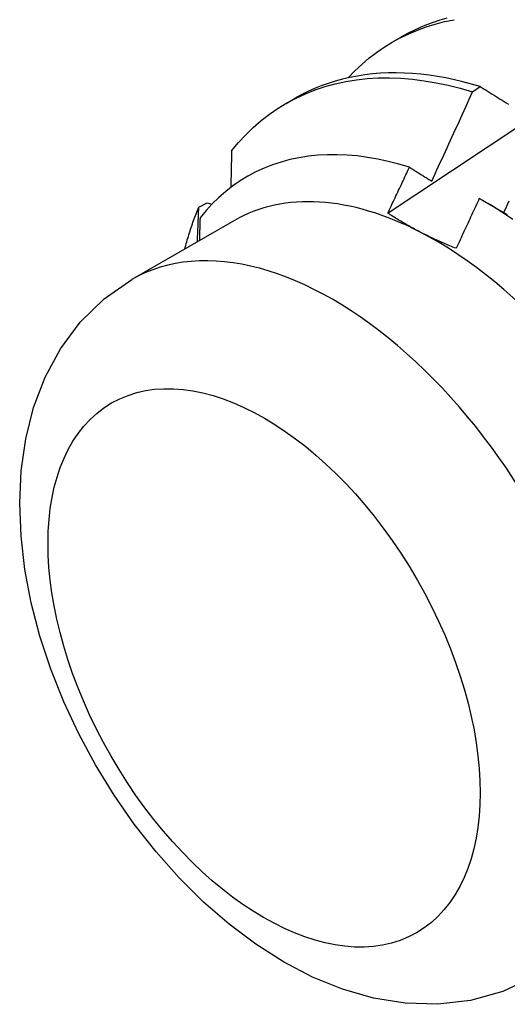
# Model space of a CAD drawing. Header units: inches. Extents: x 17 to 428, y 46 to 203.
# Tile 70 of 114: x 386.626 to 386.785, y 171.21 to 171.53. Entities that reach past the tile are written whole.
import ezdxf

# ---------------------------------------------------------------- set-up
doc = ezdxf.new("R2010")
doc.units = ezdxf.units.IN
doc.header["$MEASUREMENT"] = 0
doc.layers.add('Visible Edges(ANSI)', color=7, linetype='Continuous', lineweight=25)
doc.layers.add('Visible Tangent Edges(ANSI)', color=7, linetype='Continuous', lineweight=25)

msp = doc.modelspace()

# ---------------------------------------------------------------- linework, layer by layer
at = {"layer": 'Visible Edges(ANSI)'}
for p, q in [((386.74776, 171.52303), (386.75057, 171.52465)), ((386.77363, 171.50676), (386.77614, 171.50847)), ((386.71296, 171.50299), (386.71577, 171.50461)), ((386.68458, 171.46929), (386.68728, 171.47064)), ((386.68728, 171.47064), (386.68883, 171.47019)), ((386.77684, 171.47156), (386.78498, 171.46685)), ((386.69617, 171.46492), (386.66276, 171.44569))]:
    msp.add_line(p, q, dxfattribs=at)
at = {"layer": 'Visible Edges(ANSI)', "flags": 128}
for points in [[(386.7332, 171.51132), (386.73537, 171.51357), (386.73762, 171.51568), (386.73996, 171.51768), (386.74239, 171.51954), (386.7449, 171.52127), (386.74749, 171.52287), (386.75015, 171.52433), (386.7529, 171.52566), (386.75571, 171.52685), (386.75859, 171.52791), (386.76155, 171.52882), (386.76456, 171.5296), (386.76764, 171.53023)], [(386.74609, 171.4673), (386.75205, 171.47127), (386.75801, 171.47524), (386.76398, 171.47921), (386.76994, 171.48317), (386.77591, 171.48712), (386.78188, 171.49107), (386.78784, 171.49502), (386.79381, 171.49896), (386.79978, 171.50289), (386.80575, 171.50683), (386.81172, 171.51075), (386.81769, 171.51468), (386.82367, 171.51859), (386.82964, 171.52251), (386.83561, 171.52642), (386.84159, 171.53032)], [(386.76525, 171.53069), (386.76304, 171.53005), (386.76086, 171.52934), (386.75873, 171.52855), (386.75663, 171.52769), (386.75457, 171.52675), (386.75255, 171.52573), (386.75057, 171.52465)], [(386.77614, 171.50847), (386.77333, 171.5093), (386.77053, 171.51005), (386.76775, 171.51071), (386.76499, 171.51129), (386.76224, 171.51178), (386.75952, 171.51219), (386.75681, 171.51251), (386.75414, 171.51274), (386.75148, 171.51288), (386.74886, 171.51294), (386.74626, 171.51291), (386.7437, 171.51279), (386.74116, 171.51258), (386.73866, 171.51229), (386.73619, 171.51191), (386.73376, 171.51144), (386.73137, 171.51089), (386.72901, 171.51025), (386.7267, 171.50952), (386.72442, 171.50871), (386.72219, 171.50781), (386.72001, 171.50682), (386.71787, 171.50576), (386.71577, 171.50461)], [(386.69523, 171.48757), (386.69748, 171.49026), (386.69984, 171.4928), (386.70231, 171.49519), (386.70489, 171.49742), (386.70758, 171.49949), (386.71036, 171.5014), (386.71324, 171.50315), (386.71622, 171.50473), (386.71928, 171.50615), (386.72244, 171.50739), (386.72568, 171.50847), (386.729, 171.50938), (386.73239, 171.51011), (386.73586, 171.51067), (386.7394, 171.51106), (386.743, 171.51127), (386.74667, 171.51131), (386.75038, 171.51118), (386.75416, 171.51087), (386.75797, 171.51039), (386.76183, 171.50974), (386.76573, 171.50891), (386.76967, 171.50792), (386.77363, 171.50676)], [(386.76038, 171.47774), (386.76094, 171.47894), (386.7615, 171.48015), (386.76206, 171.48135), (386.76262, 171.48256), (386.76318, 171.48377), (386.76374, 171.48497), (386.76429, 171.48618), (386.76485, 171.48739), (386.7654, 171.4886), (386.76596, 171.48981), (386.76651, 171.49101), (386.76706, 171.49222), (386.76762, 171.49343), (386.76817, 171.49464), (386.76872, 171.49585), (386.76927, 171.49706), (386.76982, 171.49827), (386.77036, 171.49948), (386.77091, 171.50069), (386.77146, 171.50191), (386.772, 171.50312), (386.77255, 171.50433), (386.77309, 171.50554), (386.77363, 171.50676)], [(386.77614, 171.50847), (386.77679, 171.50807), (386.77744, 171.50767), (386.77809, 171.50726), (386.77874, 171.50686), (386.7794, 171.50646), (386.78005, 171.50605), (386.78071, 171.50565), (386.78136, 171.50525), (386.78202, 171.50484), (386.78268, 171.50443), (386.78333, 171.50403), (386.78399, 171.50362), (386.78465, 171.50321), (386.78531, 171.5028)], [(386.69523, 171.48757), (386.69523, 171.48707), (386.69522, 171.48658), (386.69521, 171.48609), (386.6952, 171.48559), (386.69519, 171.4851), (386.69518, 171.4846), (386.69517, 171.48411), (386.69516, 171.48361), (386.69515, 171.48312), (386.69514, 171.48262), (386.69513, 171.48213), (386.69512, 171.48163), (386.69511, 171.48113), (386.6951, 171.48064), (386.69509, 171.48014), (386.69508, 171.47965), (386.69507, 171.47915), (386.69506, 171.47865), (386.69505, 171.47816), (386.69504, 171.47766), (386.69503, 171.47716), (386.69502, 171.47666), (386.69501, 171.47617), (386.695, 171.47567)], [(386.75312, 171.48223), (386.74967, 171.48326), (386.74624, 171.48414), (386.74284, 171.48488), (386.73948, 171.48546), (386.73616, 171.4859), (386.73289, 171.48619), (386.72965, 171.48632), (386.72646, 171.4863), (386.72332, 171.48613), (386.72024, 171.48581), (386.71722, 171.48534), (386.71426, 171.48471), (386.71138, 171.48393), (386.70856, 171.48301), (386.70583, 171.48194), (386.70317, 171.48071), (386.70059, 171.47935), (386.69809, 171.47783), (386.69568, 171.47617), (386.69335, 171.47437), (386.69111, 171.47242), (386.68897, 171.47034), (386.68693, 171.46812), (386.68499, 171.46577)], [(386.74609, 171.46731), (386.74638, 171.46793), (386.74668, 171.46855), (386.74697, 171.46917), (386.74727, 171.46979), (386.74756, 171.47041), (386.74786, 171.47103), (386.74815, 171.47165), (386.74845, 171.47227), (386.74874, 171.4729), (386.74903, 171.47352), (386.74933, 171.47414), (386.74962, 171.47476), (386.74991, 171.47538), (386.75021, 171.47601), (386.7505, 171.47663), (386.75079, 171.47725), (386.75108, 171.47787), (386.75138, 171.47849), (386.75167, 171.47912), (386.75196, 171.47974), (386.75225, 171.48036), (386.75254, 171.48098), (386.75283, 171.48161), (386.75312, 171.48223)], [(386.75312, 171.48223), (386.75342, 171.48204), (386.75372, 171.48186), (386.75402, 171.48167), (386.75432, 171.48149), (386.75462, 171.4813), (386.75493, 171.48111), (386.75523, 171.48093), (386.75553, 171.48074), (386.75583, 171.48055), (386.75613, 171.48037), (386.75643, 171.48018), (386.75674, 171.47999), (386.75704, 171.47981), (386.75734, 171.47962), (386.75764, 171.47943), (386.75795, 171.47924), (386.75825, 171.47906), (386.75855, 171.47887), (386.75886, 171.47868), (386.75916, 171.47849), (386.75946, 171.4783), (386.75977, 171.47811), (386.76007, 171.47793), (386.76038, 171.47774)], [(386.77586, 171.47212), (386.77555, 171.47144), (386.77524, 171.47076), (386.77493, 171.47009), (386.77462, 171.46941), (386.7743, 171.46873), (386.77399, 171.46805), (386.77368, 171.46738), (386.77337, 171.4667), (386.77305, 171.46602), (386.77274, 171.46535), (386.77243, 171.46467), (386.77211, 171.46399), (386.7718, 171.46331), (386.77148, 171.46264), (386.77117, 171.46196), (386.77085, 171.46129), (386.77054, 171.46061), (386.77022, 171.45993), (386.76991, 171.45926), (386.76959, 171.45858), (386.76928, 171.4579), (386.76896, 171.45723), (386.76864, 171.45655), (386.76833, 171.45588)], [(386.7868, 171.46526), (386.78316, 171.46768), (386.77952, 171.46997), (386.77586, 171.47212)], [(386.78544, 171.47119), (386.78489, 171.46997), (386.78434, 171.46876), (386.78379, 171.46754)], [(386.68002, 171.45563), (386.68018, 171.45623), (386.68034, 171.45682), (386.6805, 171.45742), (386.68067, 171.45801), (386.68083, 171.4586), (386.681, 171.45919), (386.68118, 171.45977), (386.68136, 171.46035), (386.68153, 171.46093), (386.68172, 171.46151), (386.6819, 171.46208), (386.68209, 171.46265), (386.68228, 171.46322), (386.68248, 171.46379), (386.68268, 171.46435), (386.68288, 171.46491), (386.68308, 171.46547), (386.68329, 171.46602), (386.68349, 171.46657), (386.68371, 171.46712), (386.68392, 171.46767), (386.68414, 171.46821), (386.68436, 171.46875), (386.68458, 171.46929)], [(386.68413, 171.45799), (386.68415, 171.45847), (386.68417, 171.45894), (386.68419, 171.45941), (386.68421, 171.45988), (386.68423, 171.46035), (386.68425, 171.46083), (386.68427, 171.4613), (386.68429, 171.46177), (386.68431, 171.46224), (386.68433, 171.46271), (386.68435, 171.46318), (386.68436, 171.46365), (386.68438, 171.46412), (386.6844, 171.4646), (386.68442, 171.46507), (386.68444, 171.46554), (386.68446, 171.46601), (386.68448, 171.46648), (386.68449, 171.46695), (386.68451, 171.46741), (386.68453, 171.46788), (386.68455, 171.46835), (386.68457, 171.46882), (386.68458, 171.46929)], [(386.68499, 171.46577), (386.68498, 171.46546), (386.68497, 171.46515), (386.68496, 171.46485), (386.68495, 171.46454), (386.68494, 171.46423), (386.68493, 171.46392), (386.68492, 171.46361), (386.68491, 171.4633), (386.6849, 171.46299), (386.68489, 171.46268), (386.68488, 171.46237), (386.68487, 171.46206), (386.68486, 171.46175), (386.68485, 171.46144), (386.68484, 171.46113), (386.68483, 171.46082), (386.68482, 171.46051), (386.68481, 171.46021), (386.6848, 171.4599), (386.68479, 171.45959), (386.68478, 171.45928), (386.68477, 171.45897), (386.68476, 171.45866), (386.68475, 171.45835)], [(386.7566, 171.46118), (386.75613, 171.46142), (386.75567, 171.46166), (386.75521, 171.4619), (386.75475, 171.46215), (386.75429, 171.4624), (386.75384, 171.46264), (386.75339, 171.46289), (386.75294, 171.46314), (386.75249, 171.46339), (386.75205, 171.46365), (386.75161, 171.4639), (386.75117, 171.46415), (386.75073, 171.46441), (386.7503, 171.46467), (386.74987, 171.46493), (386.74944, 171.46519), (386.74901, 171.46545), (386.74859, 171.46571), (386.74816, 171.46597), (386.74774, 171.46624), (386.74733, 171.4665), (386.74691, 171.46677), (386.7465, 171.46704), (386.74609, 171.46731)], [(386.76833, 171.45588), (386.76781, 171.45608), (386.7673, 171.45629), (386.76679, 171.45649), (386.76628, 171.4567), (386.76578, 171.45691), (386.76528, 171.45712), (386.76478, 171.45734), (386.76428, 171.45755), (386.76378, 171.45777), (386.76329, 171.45798), (386.7628, 171.4582), (386.76231, 171.45842), (386.76182, 171.45864), (386.76133, 171.45887), (386.76085, 171.45909), (386.76037, 171.45932), (386.75989, 171.45954), (386.75941, 171.45977), (386.75894, 171.46), (386.75847, 171.46024), (386.758, 171.46047), (386.75753, 171.4607), (386.75706, 171.46094), (386.7566, 171.46118)], [(386.79342, 171.21881), (386.78349, 171.21417), (386.77301, 171.21124), (386.76235, 171.21001), (386.75175, 171.21034), (386.74138, 171.21204), (386.73132, 171.21494), (386.72158, 171.21889), (386.71219, 171.22379), (386.70314, 171.22953), (386.69444, 171.23604), (386.68612, 171.24327), (386.67818, 171.25114), (386.67067, 171.2596), (386.6636, 171.26858), (386.65704, 171.27802), (386.651, 171.28785), (386.64552, 171.29801), (386.64066, 171.30843), (386.63644, 171.31904), (386.63289, 171.32979), (386.63007, 171.3406), (386.628, 171.35143), (386.62673, 171.36223), (386.62629, 171.37294), (386.62678, 171.38352), (386.62825, 171.39391), (386.6308, 171.40408), (386.63454, 171.41392), (386.63957, 171.42323), (386.64598, 171.43184), (386.65377, 171.43943), (386.66276, 171.44569)]]:
    msp.add_lwpolyline(points, dxfattribs=at)
at = {"layer": 'Visible Edges(ANSI)'}
for major_axis, start_param, end_param in [((-0.06533, 0.11344), 5.552669, 6.283185), ((0.06533, -0.11344), 1.363879, 2.411076)]:
    msp.add_ellipse((386.7615, 171.35148), major_axis=major_axis, ratio=0.578093, start_param=start_param, end_param=end_param, dxfattribs=at)
at = {"layer": 'Visible Tangent Edges(ANSI)'}
msp.add_ellipse((386.72809, 171.33225), major_axis=(0.06533, -0.11344), ratio=0.578093, start_param=0, end_param=3.141593, dxfattribs=at)
msp.add_ellipse((386.70582, 171.31942), major_axis=(0.04961, -0.08615), ratio=0.578093, dxfattribs=at)

doc.saveas('drawing.dxf')
